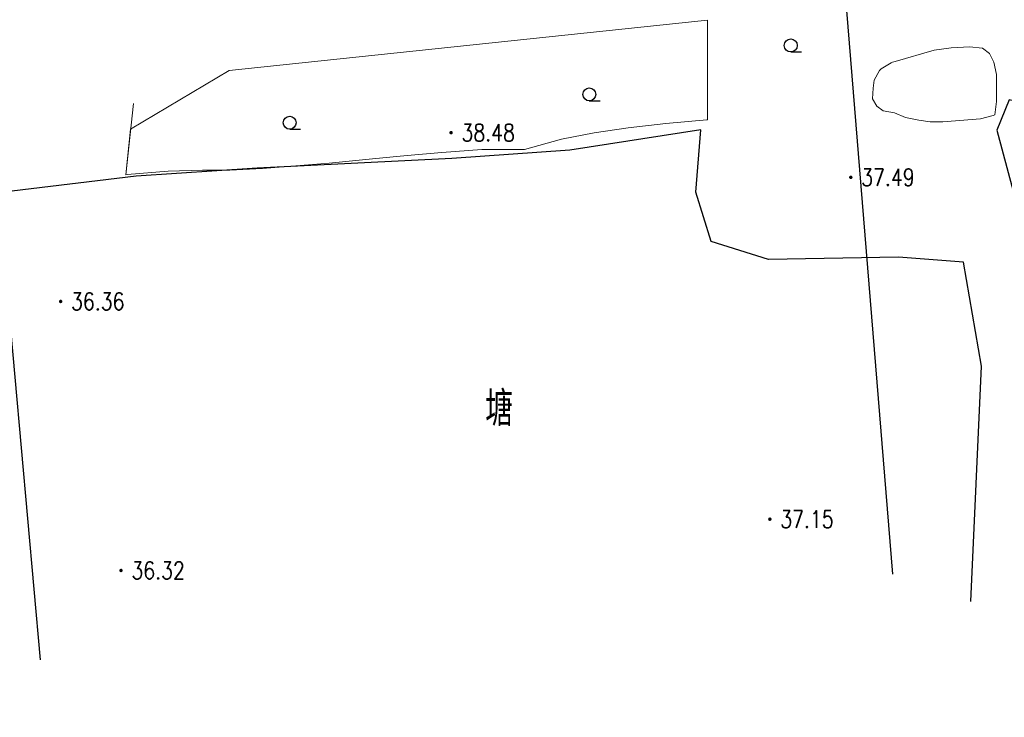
# Model space of a CAD drawing. Extents: x 39508475 to 39522402, y 3783947 to 3795549.
# Tile 17 of 256: x 39509421 to 39509534, y 3794155 to 3794235. Entities that reach past the tile are written whole.
import ezdxf
from ezdxf.enums import TextEntityAlignment as Align

# ---------------------------------------------------------------- set-up
doc = ezdxf.new("R2010")
doc.units = 0
doc.layers.get('0').update_dxf_attribs({"linetype": 'CONTINUOUS'})
for name, color, linetype in [('GCD', 1, 'CONTINUOUS'), ('SXSS', 5, 'CONTINUOUS'), ('ZBTZ', 3, 'CONTINUOUS'), ('断面线', 2, 'CONTINUOUS')]:
    doc.layers.add(name, color=color, linetype=linetype)
doc.styles.add('HZ', font='rs', dxfattribs={"width": 0.8, "bigfont": 'hztxt'})
doc.linetypes.add('10411', pattern='A,2,[150,AAA.SHX,S=1,R=0,X=0,Y=1],2,[151,AAA.SHX,S=1,R=0,X=0,Y=3],1e-11', length=4)
doc.linetypes.add('X4', pattern='A,0,-1e-09,[149,symbolx.shx,S=0.15,R=0,X=0,Y=0],-1.6', length=1.6)

# ---------------------------------------------------------------- blocks, each defined once
blk = doc.blocks.new('9330003')
at = {"color": 0}
blk.add_line((0, -0.75), (1.25, -0.75), dxfattribs=at)
blk.add_circle((0, 0), 0.75, dxfattribs=at)
blk = doc.blocks.new('gc200')
at = {"const_width": 0.2}
blk.add_lwpolyline([(-0.1, 0, 1), (0.1, 0, 1)], format="xyb", close=True, dxfattribs=at)

msp = doc.modelspace()

# ---------------------------------------------------------------- linework, layer by layer
at = {"layer": 'SXSS', "linetype": '10411', "flags": 128}
for points in [[(39509658.85858, 3794165.9236), (39509659.01985, 3794184.13786), (39509659.02181, 3794211.74764), (39509658.45352, 3794223.64861), (39509657.38206, 3794226.60943), (39509656.22587, 3794228.93861), (39509653.503, 3794232.097), (39509649.43481, 3794234.17469), (39509637.40935, 3794234.77673), (39509621.27554, 3794233.36571), (39509603.9976, 3794234.06985), (39509577.98182, 3794234.17064), (39509563.5763, 3794228.66738), (39509551.003, 3794227.337), (39509537.91147, 3794225.49219), (39509534.83195, 3794226.19485), (39509533.42311, 3794222.67448), (39509535.30156, 3794215.63376), (39509536.24078, 3794206.7155), (39509536.24078, 3794190.99121), (39509536.24078, 3794173.62408), (39509536.12498, 3794168.90762)], [(39509530.42822, 3794168.21047), (39509531.65623, 3794195.40739), (39509529.55506, 3794207.4082), (39509522.05088, 3794208.00824), (39509507.04253, 3794207.70822), (39509500.43885, 3794209.80837), (39509498.63784, 3794215.50875), (39509499.23818, 3794222.70924), (39509484.0948, 3794220.35903), (39509470.48707, 3794219.41451), (39509447.99649, 3794218.28108), (39509434.01077, 3794217.33656), (39509419.64705, 3794215.63643), (39509414.54415, 3794213.36957), (39509411.5202, 3794154.80936)]]:
    msp.add_lwpolyline(points, dxfattribs=at)
at = {"layer": 'SXSS', "lineweight": 0}
msp.add_lwpolyline([(39509533.172, 3794224.437), (39509532.987, 3794224.36), (39509531.545, 3794223.986), (39509527.166, 3794223.618), (39509525.709, 3794223.633), (39509524.402, 3794223.815), (39509522.889, 3794224.132), (39509521.614, 3794224.688), (39509520.304, 3794224.914), (39509519.544, 3794225.464), (39509519.047, 3794226.303), (39509519.125, 3794227.534), (39509519.254, 3794228.433), (39509519.863, 3794229.582), (39509520.053, 3794229.759), (39509521.228, 3794230.45), (39509521.368, 3794230.514), (39509521.695, 3794230.611), (39509526.183, 3794231.909), (39509528.141, 3794232.195), (39509530.253, 3794232.305), (39509531.771, 3794232.151), (39509532.563, 3794231.535), (39509533.069, 3794230.523), (39509533.399, 3794229.093), (39509533.385, 3794227.498), (39509533.385, 3794226.002), (39509533.172, 3794224.437)], dxfattribs=at)
at = {"layer": 'ZBTZ', "linetype": 'Continuous', "lineweight": 0}
msp.add_lwpolyline([(39509500, 3794235.394), (39509500, 3794223.864), (39509499.908, 3794223.854), (39509495.2, 3794223.436), (39509490.844, 3794222.952), (39509486.928, 3794222.38), (39509483.122, 3794221.632), (39509478.876, 3794220.422), (39509473.923, 3794220.434), (39509469.317, 3794220.107), (39509465.317, 3794219.727), (39509461.317, 3794219.355), (39509456.317, 3794218.876), (39509448.619, 3794218.236), (39509444.835, 3794218.06), (39509441.667, 3794218.06), (39509437.707, 3794217.95), (39509432.977, 3794217.532), (39509432.801, 3794217.516), (39509433.367, 3794222.801), (39509444.766, 3794229.56), (39509500, 3794235.394)], dxfattribs=at)
at = {"layer": 'ZBTZ', "color": 114, "linetype": 'Continuous', "lineweight": 0, "true_color": 0x009944}
msp.add_lwpolyline([(39509500, 3794235.394), (39509444.766, 3794229.56), (39509433.367, 3794222.801), (39509432.801, 3794217.516), (39509432.977, 3794217.532), (39509437.707, 3794217.95), (39509441.667, 3794218.06), (39509444.835, 3794218.06), (39509448.619, 3794218.236), (39509456.317, 3794218.876), (39509461.317, 3794219.355), (39509465.317, 3794219.727), (39509469.317, 3794220.107), (39509473.923, 3794220.434), (39509478.876, 3794220.422), (39509483.122, 3794221.632), (39509486.928, 3794222.38), (39509490.844, 3794222.952), (39509495.2, 3794223.436), (39509499.908, 3794223.854), (39509500, 3794223.864)], dxfattribs=at)
at = {"layer": 'ZBTZ', "color": 114, "linetype": 'X4', "lineweight": 0, "true_color": 0x009944}
msp.add_lwpolyline([(39509433.684, 3794225.767), (39509432.801, 3794217.516), (39509432.977, 3794217.532), (39509437.707, 3794217.95), (39509441.667, 3794218.06), (39509444.835, 3794218.06), (39509448.619, 3794218.236), (39509456.317, 3794218.876), (39509461.317, 3794219.355), (39509465.317, 3794219.727), (39509469.317, 3794220.107), (39509473.923, 3794220.434), (39509478.876, 3794220.422)], dxfattribs=at)
at = {"layer": '断面线', "linetype": 'Continuous', "flags": 128}
for points in [[(39509505.31214, 3794368.3144), (39509510.74743, 3794301.69463), (39509521.38053, 3794171.36588)], [(39509405.23943, 3794358.42185), (39509411.17911, 3794292.19123), (39509422.90388, 3794161.45391)]]:
    msp.add_lwpolyline(points, dxfattribs=at)

# ---------------------------------------------------------------- block references
at = {"layer": 'GCD', "linetype": 'Continuous'}
ref = msp.add_blockref('gc200', (39509470.3838, 3794222.384, 38.476), dxfattribs=at)
ref.add_attrib('height', '38.48', dxfattribs={"linetype": 'Continuous', "height": 2, "style": 'HZ', "width": 0.8}).set_placement((39509471.5838, 3794222.384, 38.476), align=Align.MIDDLE_LEFT)
ref = msp.add_blockref('gc200', (39509516.5549, 3794217.222, 37.49), dxfattribs=at)
ref.add_attrib('height', '37.49', dxfattribs={"linetype": 'Continuous', "height": 2, "style": 'HZ', "width": 0.8}).set_placement((39509517.7549, 3794217.222, 37.49), align=Align.MIDDLE_LEFT)
ref = msp.add_blockref('gc200', (39509425.2858, 3794202.873, 36.36), dxfattribs=at)
ref.add_attrib('height', '36.36', dxfattribs={"linetype": 'Continuous', "height": 2, "style": 'HZ', "width": 0.8}).set_placement((39509426.4858, 3794202.873, 36.36), align=Align.MIDDLE_LEFT)
ref = msp.add_blockref('gc200', (39509507.2069, 3794177.708, 37.15), dxfattribs=at)
ref.add_attrib('height', '37.15', dxfattribs={"linetype": 'Continuous', "height": 2, "style": 'HZ', "width": 0.8}).set_placement((39509508.4069, 3794177.708, 37.15), align=Align.MIDDLE_LEFT)
ref = msp.add_blockref('gc200', (39509432.2591, 3794171.78, 36.32), dxfattribs=at)
ref.add_attrib('height', '36.32', dxfattribs={"linetype": 'Continuous', "height": 2, "style": 'HZ', "width": 0.8}).set_placement((39509433.4591, 3794171.78, 36.32), align=Align.MIDDLE_LEFT)
at = {"layer": 'ZBTZ', "color": 114}
for p in [(39509509.615, 3794232.46), (39509486.352, 3794226.811), (39509451.74, 3794223.534)]:
    msp.add_blockref('9330003', p, dxfattribs=at)

# ---------------------------------------------------------------- texts
at = {"layer": 'SXSS', "linetype": 'Continuous', "style": 'HZ', "width": 0.8}
msp.add_text('塘', height=4, dxfattribs=at).set_placement((39509475.92988, 3794190.70586), align=Align.MIDDLE)

doc.saveas('drawing.dxf')
